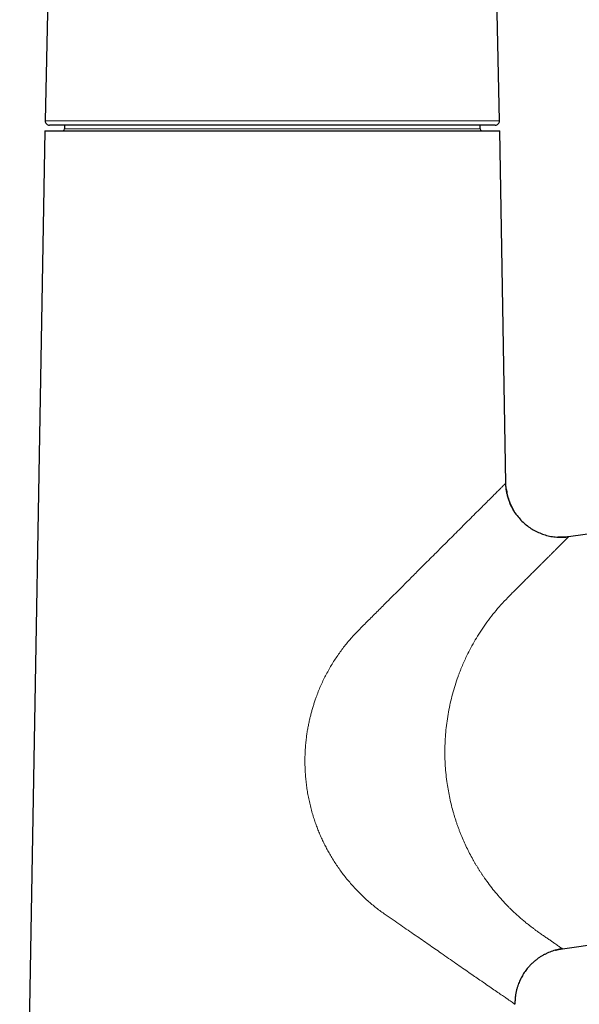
# Model space of a CAD drawing. Header units: millimetres. Extents: x 8 to 927, y 12 to 1100.
# Tile 26 of 30: x 449 to 515, y 704 to 820. Entities that reach past the tile are written whole.
import ezdxf

# ---------------------------------------------------------------- set-up
doc = ezdxf.new("R2010")
doc.units = ezdxf.units.MM

msp = doc.modelspace()

# ---------------------------------------------------------------- linework, layer by layer
at = {"color": 7, "linetype": 'Continuous', "lineweight": 30}
for p, q in [((454.23, 890.69), (452.5, 807.86)), ((506.08, 807.86), (504.34, 890.69)), ((505.58, 807.35), (453, 807.35)), ((454.79, 807.35), (454.79, 806.9)), ((503.79, 806.9), (503.79, 807.35)), ((452.47, 806.7), (449.5, 636.2)), ((452.47, 806.7), (506.1, 806.7)), ((506.83, 765.15), (506.1, 806.7)), ((506.83, 765.15), (506.82, 765.15)), ((524.1, 760.22), (514.23, 758.83)), ((514.23, 758.83), (514.22, 758.82)), ((514.22, 758.82), (514.23, 758.83)), ((513.49, 710.26), (530.78, 712.69)), ((513.49, 710.26), (513.49, 710.26)), ((513.49, 710.26), (513.49, 710.26))]:
    msp.add_line(p, q, dxfattribs=at)
at = {"color": 8, "linetype": 'Continuous', "lineweight": 0}
for p, q in [((452.5, 807.86), (479.29, 807.86)), ((454.79, 806.9), (503.79, 806.9)), ((479.29, 807.86), (506.08, 807.86))]:
    msp.add_line(p, q, dxfattribs=at)
at = {"color": 7, "linetype": 'Continuous', "lineweight": 30}
for centre, radius, start, end in [((453, 807.85), 0.5, 178.8, 270), ((454.59, 806.9), 0.2, 270, 0), ((503.99, 806.9), 0.2, 180, 270), ((505.58, 807.85), 0.5, 270, 1.2)]:
    msp.add_arc(centre, radius, start, end, dxfattribs=at)
at = {"color": 8, "linetype": 'Continuous', "lineweight": 0}
for points, knots in [([(506.82, 765.15), (506.82, 765.14), (506.8, 765.13), (506.7, 765.03), (506.54, 764.86), (506.3, 764.63), (506, 764.33), (505.64, 763.97), (505.21, 763.54), (504.72, 763.05), (504.17, 762.5), (503.55, 761.89), (502.87, 761.21), (502.17, 760.51), (501.47, 759.81), (500.78, 759.12), (500.04, 758.38), (499.25, 757.59), (498.42, 756.76), (497.54, 755.89), (496.75, 755.1), (496.06, 754.41), (495.48, 753.83), (494.89, 753.23), (494.27, 752.62), (493.63, 751.98), (492.84, 751.19), (491.89, 750.24), (490.76, 749.11), (489.98, 748.34), (489.59, 747.95)], [0, 0, 0, 0, 0.032545, 0.068712, 0.105133, 0.141892, 0.179071, 0.216749, 0.253961, 0.291971, 0.330843, 0.370635, 0.411401, 0.453192, 0.487595, 0.522942, 0.559254, 0.59655, 0.634849, 0.674167, 0.71452, 0.738386, 0.762817, 0.787816, 0.813385, 0.839527, 0.866244, 0.909394, 0.953977, 1, 1, 1, 1]), ([(514.22, 758.82), (514.22, 758.82), (514.22, 758.82), (514.2, 758.8), (514.17, 758.77), (514.12, 758.72), (514.06, 758.66), (513.98, 758.58), (513.89, 758.49), (513.78, 758.38), (513.65, 758.25), (513.5, 758.1), (513.33, 757.93), (513.17, 757.77), (513.03, 757.63), (512.92, 757.52), (512.81, 757.41), (512.69, 757.29), (512.56, 757.16), (512.4, 757.01), (512.21, 756.81), (511.98, 756.58), (511.73, 756.33), (511.46, 756.07), (511.19, 755.8), (510.9, 755.51), (510.6, 755.21), (510.28, 754.89), (509.95, 754.56), (509.61, 754.22), (509.25, 753.86), (508.88, 753.49), (508.5, 753.11), (508.1, 752.71), (507.69, 752.3), (507.41, 752.02), (507.26, 751.88)], [0, 0, 0, 0, 0.000954, 0.029297, 0.057728, 0.086272, 0.114954, 0.143798, 0.172826, 0.202064, 0.235084, 0.268425, 0.302118, 0.336191, 0.3542, 0.372326, 0.390572, 0.408941, 0.427438, 0.446066, 0.476697, 0.507802, 0.539395, 0.571491, 0.604102, 0.637241, 0.670919, 0.705149, 0.73994, 0.775302, 0.811246, 0.847781, 0.884916, 0.922659, 0.961018, 1, 1, 1, 1]), ([(507.26, 751.88), (506.99, 751.59), (506.44, 751.03), (505.67, 750.15), (504.94, 749.24), (504.26, 748.3), (503.65, 747.37), (503.09, 746.44), (502.58, 745.52), (502.17, 744.69), (501.84, 743.96), (501.63, 743.49), (501.5, 743.16), (501.44, 743), (501.37, 742.83), (501.31, 742.67), (501.25, 742.5), (501.08, 742.05), (500.83, 741.32), (500.53, 740.28), (500.27, 739.23), (500.06, 738.17), (499.88, 737.11), (499.76, 736.05), (499.67, 734.99), (499.63, 733.93), (499.63, 732.87), (499.68, 731.81), (499.77, 730.77), (499.89, 729.78), (500.04, 728.86), (500.21, 727.99), (500.41, 727.13), (500.6, 726.44), (500.76, 725.9), (500.88, 725.52), (501, 725.14), (501.13, 724.77), (501.27, 724.39), (501.41, 724.02), (501.61, 723.53), (501.87, 722.92), (502.2, 722.2), (502.56, 721.48), (502.86, 720.92), (503.1, 720.5), (503.26, 720.22), (503.43, 719.95), (503.6, 719.67), (503.77, 719.4), (503.95, 719.13), (504.13, 718.86), (504.43, 718.42), (504.87, 717.81), (505.45, 717.06), (505.99, 716.43), (506.47, 715.89), (506.79, 715.55), (507.01, 715.33), (507.12, 715.21), (507.23, 715.1), (507.35, 714.98), (507.46, 714.87), (507.7, 714.65), (508.04, 714.33), (508.49, 713.93), (508.9, 713.58), (509.29, 713.25), (509.65, 712.97), (509.99, 712.71), (510.29, 712.48), (510.57, 712.28), (510.75, 712.16), (510.83, 712.1)], [0, 0, 0, 0, 0.027495, 0.0543849, 0.0806836, 0.1064056, 0.1315667, 0.1545592, 0.1770922, 0.199181, 0.2135249, 0.2276873, 0.2313673, 0.2350353, 0.2386914, 0.2423357, 0.2459683, 0.2495893, 0.2716958, 0.2934719, 0.3149439, 0.3361393, 0.3570866, 0.3778154, 0.3983563, 0.4187406, 0.4390004, 0.4591684, 0.4792778, 0.4993619, 0.5163268, 0.5334439, 0.5507316, 0.5682082, 0.5761216, 0.5840781, 0.5920794, 0.6001268, 0.6082218, 0.616366, 0.6245607, 0.6408009, 0.6574493, 0.6745153, 0.6920078, 0.6989987, 0.7060571, 0.7131836, 0.7203785, 0.7276423, 0.7349754, 0.7423782, 0.7498511, 0.7719806, 0.7946388, 0.8178313, 0.8334344, 0.8492739, 0.8534618, 0.8576659, 0.8618865, 0.8661234, 0.8703767, 0.8746465, 0.8920295, 0.9085687, 0.9242643, 0.9391163, 0.953125, 0.9660629, 0.9781878, 0.9895, 1, 1, 1, 1]), ([(489.59, 747.95), (489.43, 747.79), (489.12, 747.47), (488.67, 746.97), (488.23, 746.46), (487.8, 745.94), (487.39, 745.39), (486.99, 744.83), (486.61, 744.26), (486.24, 743.67), (485.9, 743.06), (485.57, 742.45), (485.26, 741.83), (484.97, 741.2), (484.71, 740.57), (484.49, 739.99), (484.31, 739.48), (484.16, 739.03), (484.03, 738.58), (483.9, 738.14), (483.78, 737.69), (483.67, 737.21), (483.56, 736.71), (483.46, 736.18), (483.37, 735.65), (483.29, 735.08), (483.23, 734.45), (483.17, 733.76), (483.14, 733.08), (483.13, 732.4), (483.14, 731.71), (483.17, 731.03), (483.22, 730.34), (483.3, 729.65), (483.39, 728.97), (483.51, 728.28), (483.65, 727.6), (483.82, 726.92), (484, 726.24), (484.2, 725.6), (484.4, 724.99), (484.61, 724.43), (484.84, 723.86), (485.08, 723.31), (485.34, 722.76), (485.62, 722.21), (485.91, 721.68), (486.23, 721.12), (486.57, 720.55), (486.95, 719.98), (487.35, 719.42), (487.76, 718.87), (488.19, 718.34), (488.63, 717.83), (489.08, 717.32), (489.55, 716.84), (490.04, 716.37), (490.53, 715.91), (491.04, 715.48), (491.55, 715.06), (492.08, 714.66), (492.43, 714.41), (492.61, 714.29)], [0, 0, 0, 0, 0.017841, 0.035643, 0.053427, 0.071212, 0.089019, 0.106868, 0.124779, 0.142883, 0.160881, 0.178793, 0.196639, 0.214438, 0.232212, 0.249981, 0.262081, 0.274115, 0.28609, 0.298009, 0.309879, 0.321704, 0.335591, 0.349433, 0.363175, 0.376734, 0.394302, 0.411839, 0.429363, 0.44689, 0.464438, 0.482025, 0.499669, 0.517369, 0.535096, 0.552869, 0.570704, 0.588621, 0.606638, 0.624772, 0.640297, 0.655822, 0.671362, 0.686928, 0.702536, 0.718197, 0.733927, 0.749737, 0.767628, 0.785449, 0.80322, 0.82096, 0.83869, 0.856431, 0.874203, 0.89213, 0.910036, 0.927944, 0.945873, 0.963845, 0.98188, 1, 1, 1, 1]), ([(492.61, 714.29), (493.22, 713.86), (494.43, 713.03), (496.14, 711.85), (497.72, 710.76), (499.34, 709.64), (500.93, 708.53), (502.46, 707.47), (503.65, 706.64), (504.57, 706.01), (505.27, 705.53), (505.89, 705.1), (506.43, 704.73), (506.99, 704.34), (507.48, 704), (507.83, 703.75), (507.88, 703.72), (507.9, 703.71)], [0, 0, 0, 0, 0.074053, 0.145559, 0.214545, 0.281042, 0.365884, 0.44646, 0.522886, 0.573392, 0.62314, 0.672178, 0.720557, 0.768329, 0.846726, 0.923857, 1, 1, 1, 1]), ([(510.83, 712.1), (510.98, 712), (511.26, 711.8), (511.65, 711.53), (512, 711.29), (512.32, 711.07), (512.59, 710.88), (512.83, 710.71), (513.04, 710.57), (513.2, 710.45), (513.33, 710.37), (513.43, 710.3), (513.48, 710.26), (513.49, 710.26), (513.49, 710.26)], [0, 0, 0, 0, 0.0898511, 0.178309, 0.2654632, 0.3514074, 0.4362392, 0.5200601, 0.6029753, 0.6850935, 0.7665265, 0.8473892, 0.9277987, 1, 1, 1, 1])]:
    msp.add_open_spline(points, degree=3, knots=knots, dxfattribs=at)
at = {"color": 7, "linetype": 'Continuous', "lineweight": 30}
for points, knots in [([(508.05, 761.47), (508.05, 761.47), (508.04, 761.48), (508.03, 761.5), (508.01, 761.51), (508, 761.53), (507.98, 761.55), (507.96, 761.57), (507.95, 761.59), (507.93, 761.61), (507.92, 761.63), (507.9, 761.66), (507.88, 761.68), (507.87, 761.71), (507.85, 761.74), (507.82, 761.78), (507.8, 761.82), (507.76, 761.88), (507.73, 761.94), (507.67, 762.03), (507.61, 762.15), (507.54, 762.29), (507.46, 762.45), (507.39, 762.61), (507.31, 762.78), (507.24, 762.98), (507.16, 763.19), (507.09, 763.41), (507.03, 763.64), (506.98, 763.86), (506.93, 764.08), (506.9, 764.3), (506.86, 764.54), (506.84, 764.79), (506.83, 764.99), (506.83, 765.11), (506.83, 765.15)], [0, 0, 0, 0, 0.027525, 0.053319, 0.075961, 0.092528, 0.107122, 0.119906, 0.12845, 0.136248, 0.143481, 0.150379, 0.157203, 0.164228, 0.171708, 0.179856, 0.195471, 0.212987, 0.231986, 0.252527, 0.288029, 0.32759, 0.365199, 0.405974, 0.449955, 0.497179, 0.547685, 0.601521, 0.658738, 0.706002, 0.755416, 0.807019, 0.860856, 0.916979, 0.974384, 1, 1, 1, 1]), ([(506.88, 764.47), (506.91, 764.25), (506.98, 763.8), (507.17, 763.14), (507.43, 762.49), (507.76, 761.88), (508.15, 761.32), (508.6, 760.79), (509.09, 760.32), (509.63, 759.9), (510.21, 759.55), (510.82, 759.26), (511.47, 759.03), (512.14, 758.86), (512.83, 758.77), (513.53, 758.75), (514, 758.81), (514.23, 758.83)], [0, 0, 0, 0, 0.065636, 0.132552, 0.200399, 0.267009, 0.333599, 0.40022, 0.466934, 0.532386, 0.597911, 0.663624, 0.729701, 0.796344, 0.863579, 0.931375, 1, 1, 1, 1]), ([(514.22, 758.82), (514.18, 758.82), (514.08, 758.8), (513.93, 758.79), (513.79, 758.78), (513.66, 758.77), (513.53, 758.76), (513.41, 758.76), (513.31, 758.76), (513.23, 758.76), (513.16, 758.76), (513.12, 758.76), (513.09, 758.76), (513.07, 758.76), (513.06, 758.76), (513.05, 758.76), (513.05, 758.76), (513.04, 758.77), (513.03, 758.77), (513.02, 758.77), (513.01, 758.77), (513, 758.77), (512.98, 758.77), (512.97, 758.78), (512.96, 758.78), (512.96, 758.78), (512.96, 758.78)], [0, 0, 0, 0, 0.082989, 0.175255, 0.259601, 0.336151, 0.415744, 0.484998, 0.544013, 0.592867, 0.631614, 0.660293, 0.675212, 0.684492, 0.687725, 0.691193, 0.699648, 0.710994, 0.725688, 0.743944, 0.76588, 0.808804, 0.861538, 0.924238, 0.997046, 1, 1, 1, 1]), ([(513.49, 710.26), (513.38, 710.24), (513.16, 710.2), (512.82, 710.13), (512.5, 710.04), (512.18, 709.93), (511.87, 709.81), (511.56, 709.67), (511.26, 709.52), (510.96, 709.34), (510.65, 709.13), (510.34, 708.9), (510.04, 708.64), (509.74, 708.36), (509.48, 708.07), (509.26, 707.81), (509.09, 707.57), (508.92, 707.32), (508.77, 707.07), (508.63, 706.81), (508.5, 706.55), (508.38, 706.29), (508.27, 706), (508.17, 705.68), (508.07, 705.33), (507.99, 704.95), (507.94, 704.56), (507.9, 704.14), (507.9, 703.85), (507.9, 703.71)], [0, 0, 0, 0, 0.036381, 0.072539, 0.108513, 0.144286, 0.179821, 0.215074, 0.250006, 0.287602, 0.326888, 0.367831, 0.410388, 0.454479, 0.499994, 0.532025, 0.563766, 0.595255, 0.626525, 0.657609, 0.688534, 0.719327, 0.750011, 0.786967, 0.825765, 0.866427, 0.908987, 0.953492, 1, 1, 1, 1]), ([(512.7, 710.09), (512.7, 710.09), (512.71, 710.09), (512.71, 710.1), (512.72, 710.1), (512.72, 710.1), (512.73, 710.1), (512.73, 710.1), (512.73, 710.1), (512.74, 710.1), (512.75, 710.11), (512.78, 710.11), (512.82, 710.12), (512.88, 710.14), (512.96, 710.16), (513.05, 710.18), (513.15, 710.2), (513.26, 710.22), (513.38, 710.24), (513.46, 710.25), (513.49, 710.25)], [0, 0, 0, 0, 0.033336, 0.073704, 0.094601, 0.102144, 0.107868, 0.112016, 0.113683, 0.118949, 0.124747, 0.158316, 0.211502, 0.284361, 0.376975, 0.476827, 0.592736, 0.724836, 0.873294, 1, 1, 1, 1])]:
    msp.add_open_spline(points, degree=3, knots=knots, dxfattribs=at)

doc.saveas('drawing.dxf')
